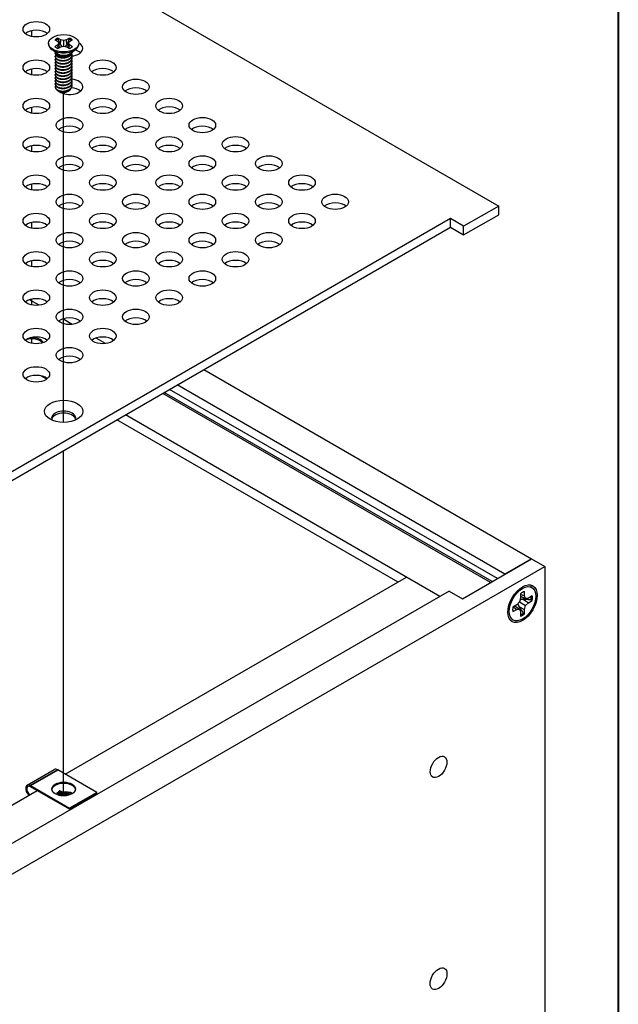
# Model space of a CAD drawing. Header units: millimetres. Extents: x 64 to 1798, y 64 to 1380.
# Tile 69 of 73: x 1717 to 1798, y 1090 to 1223. Entities that reach past the tile are written whole.
import ezdxf

# ---------------------------------------------------------------- set-up
doc = ezdxf.new("R2010")
doc.units = ezdxf.units.MM
doc.header["$LTSCALE"] = 6.666667
for name, color, linetype, lineweight in [('Border (ANSI)', 7, 'Continuous', 40), ('Tweak Trail (ANSI)', 7, 'Continuous', 25), ('Visible (ANSI)', 7, 'Continuous', 25), ('Visible Narrow (ANSI)', 7, 'Continuous', 35)]:
    doc.layers.add(name, color=color, linetype=linetype, lineweight=lineweight)

# ---------------------------------------------------------------- blocks, each defined once
blk = doc.blocks.new('Borders Default Border')
at = {"layer": 'Border (ANSI)', "flags": 128}
blk.add_lwpolyline([(9.652, 9.652), (9.652, 206.248), (269.748, 206.248), (269.748, 9.652), (9.652, 9.652)], dxfattribs=at)

msp = doc.modelspace()

# ---------------------------------------------------------------- linework, layer by layer
at = {"layer": 'Tweak Trail (ANSI)'}
for p, q in [((1719.0247, 1221.1564), (1719.0247, 1221.931)), ((1719.0247, 1215.9717), (1719.0247, 1216.7462)), ((1723.3352, 1168.9618), (1723.3352, 1213.5784)), ((1719.0247, 1210.7869), (1719.0247, 1211.5615)), ((1719.0247, 1205.6022), (1719.0247, 1206.3767)), ((1719.0247, 1200.4174), (1719.0247, 1201.192)), ((1719.0247, 1195.2326), (1719.0247, 1196.0072)), ((1719.0247, 1190.0479), (1719.0247, 1190.8224)), ((1719.0247, 1184.8631), (1719.0247, 1185.6377)), ((1719.0247, 1179.6784), (1719.0247, 1180.4529)), ((1723.3352, 1118.4762), (1723.3352, 1165.1701))]:
    msp.add_line(p, q, dxfattribs=at)
at = {"layer": 'Visible (ANSI)'}
for p, q in [((1548.078, 1333.3767), (1782.1538, 1198.233)), ((1721.3047, 1220.2371), (1721.3047, 1220.1226)), ((1722.1387, 1220.6943), (1722.5346, 1220.4657)), ((1722.5346, 1220.0086), (1722.1387, 1219.78)), ((1722.5346, 1220.4657), (1722.6986, 1220.2371)), ((1722.6986, 1220.2371), (1722.5346, 1220.0086)), ((1722.5738, 1219.5622), (1722.5346, 1220.0086)), ((1722.9408, 1220.7002), (1722.5449, 1220.9288)), ((1722.5449, 1219.5455), (1722.9408, 1219.7741)), ((1722.7642, 1219.6721), (1722.6986, 1220.2371)), ((1722.9033, 1220.0507), (1722.9408, 1220.7002)), ((1723.3367, 1220.6055), (1722.9408, 1220.7002)), ((1722.9408, 1219.7741), (1723.3367, 1219.8688)), ((1723.7326, 1220.7002), (1723.3367, 1220.6055)), ((1723.3367, 1219.8688), (1723.3367, 1220.6055)), ((1723.3367, 1219.8688), (1723.7326, 1219.7741)), ((1724.1285, 1220.9288), (1723.7326, 1220.7002)), ((1723.77, 1220.0507), (1723.7326, 1220.7002)), ((1723.7326, 1219.7741), (1724.1285, 1219.5455)), ((1723.9092, 1219.6721), (1723.9747, 1220.2371)), ((1723.9747, 1220.2371), (1724.1387, 1220.4657)), ((1724.1387, 1220.0086), (1723.9747, 1220.2371)), ((1724.0995, 1219.5622), (1724.1387, 1220.0086)), ((1724.1387, 1220.4657), (1724.5346, 1220.6943)), ((1724.5346, 1219.78), (1724.1387, 1220.0086)), ((1725.3687, 1220.2371), (1725.3687, 1220.1226)), ((1722.4391, 1218.879), (1721.7339, 1219.4015)), ((1722.1988, 1218.8379), (1722.1988, 1218.8897)), ((1722.1988, 1218.4231), (1722.1988, 1218.4749)), ((1722.6349, 1218.6016), (1722.532, 1218.661)), ((1724.0962, 1218.6349), (1724.1413, 1218.661)), ((1724.2342, 1218.879), (1724.9395, 1219.4015)), ((1724.4746, 1219.0452), (1724.4746, 1219.0571)), ((1724.4746, 1218.6305), (1724.4746, 1218.6823)), ((1722.1988, 1218.0083), (1722.1988, 1218.0601)), ((1722.1988, 1217.5935), (1722.1988, 1217.6454)), ((1722.1988, 1217.1787), (1722.1988, 1217.2306)), ((1724.4746, 1218.2157), (1724.4746, 1218.2675)), ((1724.4746, 1217.8009), (1724.4746, 1217.8528)), ((1724.4746, 1217.3861), (1724.4746, 1217.438)), ((1724.4746, 1216.9713), (1724.4746, 1217.0232)), ((1722.1988, 1216.764), (1722.1988, 1216.8158)), ((1722.1988, 1216.3492), (1722.1988, 1216.401)), ((1722.1988, 1215.9344), (1722.1988, 1215.9862)), ((1724.4746, 1216.5566), (1724.4746, 1216.6084)), ((1724.4746, 1216.1418), (1724.4746, 1216.1936)), ((1724.4746, 1215.727), (1724.4746, 1215.7789)), ((1722.1988, 1215.5196), (1722.1988, 1215.5715)), ((1722.1988, 1215.1048), (1722.1988, 1215.1567)), ((1722.1988, 1214.6901), (1722.1988, 1214.7419)), ((1722.1988, 1214.3265), (1722.1988, 1214.3271)), ((1724.4746, 1215.3122), (1724.4746, 1215.3641)), ((1724.4746, 1214.8974), (1724.4746, 1214.9493)), ((1724.4746, 1214.4827), (1724.4746, 1214.5345)), ((1722.8014, 1213.7064), (1722.7343, 1213.7452)), ((1723.8719, 1213.7064), (1723.9969, 1213.7786)), ((1782.1538, 1198.233), (1777.4122, 1195.4955)), ((1777.4122, 1194.3175), (1782.1538, 1197.0551)), ((1782.1538, 1197.0551), (1782.1538, 1198.233)), ((1775.6161, 1196.5324), (1477.0262, 1024.1415)), ((1777.4122, 1195.4955), (1775.6161, 1196.5324)), ((1775.6161, 1195.3545), (1775.6161, 1196.5324)), ((1478.0464, 1023.5525), (1775.6161, 1195.3545)), ((1775.6161, 1195.3545), (1777.4122, 1194.3175)), ((1777.4122, 1194.3175), (1777.4122, 1195.4955)), ((1720.0061, 1184.8233), (1718.7322, 1185.5588)), ((1724.4962, 1182.2309), (1723.2223, 1182.9664)), ((1728.9864, 1179.6385), (1727.7125, 1180.374)), ((1742.2829, 1176.1095), (1786.5908, 1150.5284)), ((1721.0388, 1174.8197), (1720.2697, 1175.2638)), ((1781.9714, 1147.8529), (1737.6562, 1173.4383)), ((1782.9987, 1148.4545), (1738.6908, 1174.0356)), ((1781.0374, 1147.3137), (1736.7223, 1172.8991)), ((1781.253, 1147.4381), (1736.9378, 1173.0235)), ((1768.5658, 1147.38), (1730.5438, 1169.332)), ((1774.2124, 1145.4472), (1731.6933, 1169.9956)), ((1777.257, 1145.131), (1786.5908, 1150.5199)), ((1786.5908, 1150.5284), (1782.9987, 1148.4545)), ((1786.5908, 1150.5284), (1786.5908, 1150.5199)), ((1786.5908, 1150.5199), (1788.3868, 1149.483)), ((1493.8512, 979.4327), (1788.3868, 1149.483)), ((1788.3868, 1149.483), (1788.3868, 1033.8422)), ((1723.5593, 1121.3955), (1769.7079, 1148.0394)), ((1782.9987, 1148.4545), (1782.9987, 1148.446)), ((1786.6395, 1146.6472), (1786.428, 1146.7693)), ((1775.4609, 1146.168), (1478.0348, 974.449)), ((1775.4609, 1146.168), (1777.257, 1145.131)), ((1785.1022, 1145.2034), (1784.9496, 1144.6899)), ((1785.1022, 1145.805), (1785.1022, 1145.2034)), ((1785.1022, 1145.761), (1785.6367, 1145.512)), ((1785.1022, 1145.4718), (1785.7893, 1145.1747)), ((1785.6367, 1145.512), (1785.6367, 1146.1136)), ((1785.7893, 1145.1747), (1785.6367, 1145.512)), ((1786.1577, 1145.2112), (1785.7893, 1145.1747)), ((1786.6787, 1145.512), (1786.1577, 1145.2112)), ((1784.5812, 1144.301), (1784.0602, 1144.0002)), ((1784.0982, 1144.0221), (1784.5812, 1143.6838)), ((1784.3487, 1144.1668), (1784.9496, 1143.7203)), ((1784.9496, 1144.6899), (1784.5812, 1144.301)), ((1784.8719, 1144.0762), (1785.6367, 1143.6916)), ((1784.9496, 1144.6899), (1785.7893, 1144.2051)), ((1785.4422, 1145.064), (1786.1577, 1144.594)), ((1785.6367, 1143.6916), (1785.7893, 1144.2051)), ((1785.7893, 1144.2051), (1786.1577, 1144.594)), ((1786.1577, 1144.594), (1786.6787, 1144.8948)), ((1784.0602, 1143.383), (1784.5812, 1143.6838)), ((1784.5812, 1143.6838), (1784.9496, 1143.7203)), ((1784.9496, 1143.7203), (1785.1022, 1143.383)), ((1785.1022, 1143.383), (1785.1022, 1142.7814)), ((1785.6367, 1143.09), (1785.6367, 1143.6916)), ((1784.0995, 1142.2478), (1783.888, 1142.3699)), ((1718.3956, 1119.9109), (1722.0726, 1122.0338)), ((1727.8217, 1118.9346), (1722.5326, 1121.9883)), ((1718.8556, 1119.8654), (1724.1448, 1116.8117)), ((1622.9804, 1063.3262), (1719.7409, 1119.1909)), ((1724.1448, 1116.6484), (1718.8556, 1119.7021)), ((1722.4806, 1118.6685), (1722.7734, 1118.5358)), ((1727.8217, 1118.9346), (1724.1448, 1116.8117)), ((1727.8217, 1118.7713), (1724.1448, 1116.6484)), ((1727.8217, 1118.7713), (1727.8217, 1118.9346)), ((1724.1448, 1116.8117), (1724.1448, 1116.6484))]:
    msp.add_line(p, q, dxfattribs=at)
for centre, major_axis in [((1719.6368, 1222.1327), (-1.7983, 0)), ((1723.3367, 1220.2371), (-2.032, 0)), ((1719.6368, 1216.9479), (-1.7983, 0)), ((1728.6171, 1216.9479), (-1.7983, 0)), ((1733.1072, 1214.3555), (-1.7983, 0)), ((1719.6368, 1211.7632), (-1.7983, 0)), ((1728.6171, 1211.7632), (-1.7983, 0)), ((1737.5973, 1211.7632), (-1.7983, 0)), ((1724.1269, 1209.1708), (-1.7983, 0)), ((1733.1072, 1209.1708), (-1.7983, 0)), ((1742.0874, 1209.1708), (-1.7983, 0)), ((1719.6368, 1206.5784), (-1.7983, 0)), ((1728.6171, 1206.5784), (-1.7983, 0)), ((1737.5973, 1206.5784), (-1.7983, 0)), ((1746.5776, 1206.5784), (-1.7983, 0)), ((1724.1269, 1203.986), (-1.7983, 0)), ((1733.1072, 1203.986), (-1.7983, 0)), ((1742.0874, 1203.986), (-1.7983, 0)), ((1751.0677, 1203.986), (-1.7983, 0)), ((1719.6368, 1201.3937), (-1.7983, 0)), ((1728.6171, 1201.3937), (-1.7983, 0)), ((1737.5973, 1201.3937), (-1.7983, 0)), ((1746.5776, 1201.3937), (-1.7983, 0)), ((1755.5578, 1201.3937), (-1.7983, 0)), ((1724.1269, 1198.8013), (-1.7983, 0)), ((1733.1072, 1198.8013), (-1.7983, 0)), ((1742.0874, 1198.8013), (-1.7983, 0)), ((1751.0677, 1198.8013), (-1.7983, 0)), ((1760.048, 1198.8013), (-1.7983, 0)), ((1719.6368, 1196.2089), (-1.7983, 0)), ((1728.6171, 1196.2089), (-1.7983, 0)), ((1737.5973, 1196.2089), (-1.7983, 0)), ((1746.5776, 1196.2089), (-1.7983, 0)), ((1755.5578, 1196.2089), (-1.7983, 0)), ((1724.1269, 1193.6165), (-1.7983, 0)), ((1733.1072, 1193.6165), (-1.7983, 0)), ((1742.0874, 1193.6165), (-1.7983, 0)), ((1751.0677, 1193.6165), (-1.7983, 0)), ((1719.6368, 1191.0242), (-1.7983, 0)), ((1728.6171, 1191.0242), (-1.7983, 0)), ((1737.5973, 1191.0242), (-1.7983, 0)), ((1746.5776, 1191.0242), (-1.7983, 0)), ((1724.1269, 1188.4318), (-1.7983, 0)), ((1733.1072, 1188.4318), (-1.7983, 0)), ((1742.0874, 1188.4318), (-1.7983, 0)), ((1719.6368, 1185.8394), (-1.7983, 0)), ((1728.6171, 1185.8394), (-1.7983, 0)), ((1737.5973, 1185.8394), (-1.7983, 0)), ((1724.1269, 1183.247), (-1.7983, 0)), ((1733.1072, 1183.247), (-1.7983, 0)), ((1719.6368, 1180.6547), (-1.7983, 0)), ((1728.6171, 1180.6547), (-1.7983, 0)), ((1724.1269, 1178.0623), (-1.7983, 0)), ((1719.6368, 1175.4699), (-1.7983, 0)), ((1723.3367, 1170.4635), (-2.601, 0)), ((1785.3695, 1144.4475), (-1.4, -2.4249)), ((1785.3695, 1144.4475), (1.27, 2.1997)), ((1774.0184, 1122.3792), (-0.7924, -1.3725)), ((1723.3387, 1119.4), (1.6, 0)), ((1774.0184, 1093.7365), (-0.8077, -1.399))]:
    msp.add_ellipse(centre, major_axis=major_axis, ratio=0.57735027, dxfattribs=at)
for centre, major_axis, ratio, start_param, end_param in [((1719.6368, 1220.9547), (-1.7983, 0), 0.57735027, 3.744796, 5.67998196), ((1723.3367, 1220.1226), (2.032, 0), 0.57735027, 3.14159265, 6.28318531), ((1723.3367, 1220.2371), (-1.4359, 0), 0.57735027, 5.29642922, 5.69914506), ((1723.3367, 1220.2371), (1.4359, 0), 0.57735027, 3.7256329, 4.12834874), ((1723.3367, 1220.1234), (1.3986, 0), 0.57735027, 2.15828086, 2.46214233), ((1723.3367, 1220.1234), (1.3986, 0), 0.57735027, 0.67945032, 0.98331179), ((1723.3367, 1220.2371), (-1.4359, 0), 0.57735027, 3.7256329, 4.12834874), ((1723.3367, 1220.2371), (1.4359, 0), 0.57735027, 5.29642922, 5.69914506), ((1724.1269, 1219.5403), (1.7983, 0), 0.57735027, 4.89943542, 7.0935464), ((1723.3367, 1219.1255), (-1.1379, 0), 0.57735027, 0.11253944, 3.02905321), ((1723.3367, 1219.2828), (-1.1379, 0), 0.57735027, 0.66197837, 2.47961428), ((1724.1269, 1218.3623), (-1.7983, 0), 0.57735027, 3.744796, 4.31221199), ((1719.6368, 1215.7699), (-1.7983, 0), 0.57735027, 3.744796, 5.67998196), ((1728.6171, 1215.7699), (-1.7983, 0), 0.57735027, 3.744796, 5.67998196), ((1723.3367, 1214.3265), (-1.1379, 0), 0.57735027, 0, 0.78539816), ((1724.1269, 1214.3555), (1.7983, 0), 0.57735027, 3.64922706, 7.65949682), ((1724.1269, 1213.1776), (-1.7983, 0), 0.57735027, 5.65599598, 5.67998196), ((1723.3367, 1214.0154), (-0.7569, 0), 0.57735027, 0.78539816, 2.35619449), ((1724.1269, 1213.1776), (-1.7983, 0), 0.57735027, 3.744796, 4.56654567), ((1733.1072, 1213.1776), (-1.7983, 0), 0.57735027, 3.744796, 5.67998196), ((1719.6368, 1210.5852), (-1.7983, 0), 0.57735027, 3.744796, 5.67998196), ((1728.6171, 1210.5852), (-1.7983, 0), 0.57735027, 3.744796, 5.67998196), ((1737.5973, 1210.5852), (-1.7983, 0), 0.57735027, 3.744796, 5.67998196), ((1724.1269, 1207.9928), (-1.7983, 0), 0.57735027, 3.744796, 5.67998196), ((1733.1072, 1207.9928), (-1.7983, 0), 0.57735027, 3.744796, 5.67998196), ((1742.0874, 1207.9928), (-1.7983, 0), 0.57735027, 3.744796, 5.67998196), ((1719.6368, 1205.4004), (-1.7983, 0), 0.57735027, 3.744796, 5.67998196), ((1728.6171, 1205.4004), (-1.7983, 0), 0.57735027, 3.744796, 5.67998196), ((1737.5973, 1205.4004), (-1.7983, 0), 0.57735027, 3.744796, 5.67998196), ((1746.5776, 1205.4004), (-1.7983, 0), 0.57735027, 3.744796, 5.67998196), ((1724.1269, 1202.8081), (-1.7983, 0), 0.57735027, 3.744796, 5.67998196), ((1733.1072, 1202.8081), (-1.7983, 0), 0.57735027, 3.744796, 5.67998196), ((1742.0874, 1202.8081), (-1.7983, 0), 0.57735027, 3.744796, 5.67998196), ((1751.0677, 1202.8081), (-1.7983, 0), 0.57735027, 3.744796, 5.67998196), ((1719.6368, 1200.2157), (-1.7983, 0), 0.57735027, 3.744796, 5.67998196), ((1728.6171, 1200.2157), (-1.7983, 0), 0.57735027, 3.744796, 5.67998196), ((1737.5973, 1200.2157), (-1.7983, 0), 0.57735027, 3.744796, 5.67998196), ((1746.5776, 1200.2157), (-1.7983, 0), 0.57735027, 3.744796, 5.67998196), ((1755.5578, 1200.2157), (-1.7983, 0), 0.57735027, 3.744796, 5.67998196), ((1724.1269, 1197.6233), (-1.7983, 0), 0.57735027, 3.744796, 5.67998196), ((1733.1072, 1197.6233), (-1.7983, 0), 0.57735027, 3.744796, 5.67998196), ((1742.0874, 1197.6233), (-1.7983, 0), 0.57735027, 3.744796, 5.67998196), ((1751.0677, 1197.6233), (-1.7983, 0), 0.57735027, 3.744796, 5.67998196), ((1760.048, 1197.6233), (-1.7983, 0), 0.57735027, 3.744796, 5.67998196), ((1719.6368, 1195.0309), (-1.7983, 0), 0.57735027, 3.744796, 5.67998196), ((1728.6171, 1195.0309), (-1.7983, 0), 0.57735027, 3.744796, 5.67998196), ((1737.5973, 1195.0309), (-1.7983, 0), 0.57735027, 3.744796, 5.67998196), ((1746.5776, 1195.0309), (-1.7983, 0), 0.57735027, 3.744796, 5.67998196), ((1755.5578, 1195.0309), (-1.7983, 0), 0.57735027, 3.744796, 5.67998196), ((1724.1269, 1192.4386), (-1.7983, 0), 0.57735027, 3.744796, 5.67998196), ((1733.1072, 1192.4386), (-1.7983, 0), 0.57735027, 3.744796, 5.67998196), ((1742.0874, 1192.4386), (-1.7983, 0), 0.57735027, 3.744796, 5.67998196), ((1751.0677, 1192.4386), (-1.7983, 0), 0.57735027, 3.744796, 5.67998196), ((1719.6368, 1189.8462), (-1.7983, 0), 0.57735027, 3.744796, 5.67998196), ((1728.6171, 1189.8462), (-1.7983, 0), 0.57735027, 3.744796, 5.67998196), ((1737.5973, 1189.8462), (-1.7983, 0), 0.57735027, 3.744796, 5.67998196), ((1746.5776, 1189.8462), (-1.7983, 0), 0.57735027, 3.744796, 5.67998196), ((1724.1269, 1187.2538), (-1.7983, 0), 0.57735027, 3.744796, 5.67998196), ((1733.1072, 1187.2538), (-1.7983, 0), 0.57735027, 3.744796, 5.67998196), ((1742.0874, 1187.2538), (-1.7983, 0), 0.57735027, 3.744796, 5.67998196), ((1719.6368, 1184.6614), (-1.7983, 0), 0.57735027, 3.744796, 5.67998196), ((1728.6171, 1184.6614), (-1.7983, 0), 0.57735027, 3.744796, 5.67998196), ((1737.5973, 1184.6614), (-1.7983, 0), 0.57735027, 3.744796, 5.67998196), ((1724.1269, 1182.0691), (-1.7983, 0), 0.57735027, 3.744796, 5.67998196), ((1733.1072, 1182.0691), (-1.7983, 0), 0.57735027, 3.744796, 5.67998196), ((1719.6368, 1179.4767), (-1.7983, 0), 0.57735027, 3.744796, 5.67998196), ((1719.0196, 1179.3442), (-1.6, 0), 0.57735027, 3.57779845, 5.18267989), ((1719.0196, 1179.5075), (1.6, 0), 0.57735027, 0.27993684, 1.63141556), ((1728.6171, 1179.4767), (-1.7983, 0), 0.57735027, 3.744796, 5.67998196), ((1724.1269, 1176.8843), (-1.7983, 0), 0.57735027, 3.744796, 5.67998196), ((1719.6368, 1174.2919), (-1.7983, 0), 0.57735027, 3.744796, 5.67998196), ((1723.3367, 1169.5474), (1.6256, 0), 0.57735027, 5.96691699, 9.74104627), ((1723.3367, 1169.2855), (1.6256, 0), 0.57735027, 0.13995372, 3.00163893), ((1785.3695, 1144.4475), (-0.9449, -1.6366), 0.57735027, 3.7256329, 4.12834874), ((1785.2398, 1144.5223), (-0.9203, -1.594), 0.57735027, 2.15828086, 2.46214233), ((1785.3695, 1144.4475), (0.9449, 1.6366), 0.57735027, 5.29642922, 5.69914506), ((1785.3695, 1144.4475), (-0.9449, -1.6366), 0.57735027, 5.29642922, 5.69914506), ((1785.2398, 1144.5223), (-0.9203, -1.594), 0.57735027, 0.67945032, 0.98331179), ((1785.3695, 1144.4475), (0.9449, 1.6366), 0.57735027, 3.7256329, 4.12834874), ((1722.5326, 1121.2371), (-0.46, 0.7967), 0.57735027, 5.49778714, 6.28318531), ((1718.8556, 1119.1142), (-0.46, 0.7967), 0.57735027, 5.49778714, 8.27522143), ((1718.8556, 1119.1142), (-0.36, 0.6235), 0.57735027, 5.49778714, 8.40373077), ((1723.3387, 1119.2367), (1.6, 0), 0.57735027, 0.08850384, 3.05308881), ((1722.3232, 1118.5776), (0.2218, 0.0196), 0.5123509, 0.73730355, 1.57334237), ((1723.4416, 1118.0707), (0.8194, 0.0724), 0.5123509, 1.27459984, 1.70844201)]:
    msp.add_ellipse(centre, major_axis=major_axis, ratio=ratio, start_param=start_param, end_param=end_param, dxfattribs=at)
for points, weights in [([(1722.5615, 1220.7955), (1722.5533, 1220.8613), (1722.5449, 1220.9288)], [1.01218915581, 1.01172679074, 1.01110160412]), ([(1722.5615, 1220.7955), (1722.7733, 1220.3328), (1722.9033, 1220.0507)], [1.53696783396, 1.9683578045, 2.37346205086]), ([(1722.9033, 1220.0507), (1723.0209, 1219.9107), (1723.1123, 1219.8151)], [2.07391766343, 2.27571812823, 2.43161931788]), ([(1723.561, 1219.8151), (1723.6525, 1219.9107), (1723.77, 1220.0507)], [2.43161931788, 2.27571812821, 2.07391766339]), ([(1723.77, 1220.0507), (1723.9, 1220.3328), (1724.1119, 1220.7955)], [2.37346205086, 1.9683578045, 1.53696783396]), ([(1724.1119, 1220.7955), (1724.1201, 1220.8613), (1724.1285, 1220.9288)], [1.01218915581, 1.01172679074, 1.01110160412]), ([(1724.1413, 1218.5801), (1724.4479, 1218.7799), (1724.4727, 1219.0557)], [1, 0.907347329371, 0.942846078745]), ([(1724.1413, 1218.5282), (1724.4746, 1218.7455), (1724.4746, 1219.0452)], [1, 0.900099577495, 0.949184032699]), ([(1724.1413, 1218.1653), (1724.6014, 1218.4652), (1724.4382, 1218.8632)], [1, 0.867144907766, 0.997779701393]), ([(1724.1413, 1218.1135), (1724.4746, 1218.3307), (1724.4746, 1218.6305)], [1, 0.900099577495, 0.949184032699]), ([(1724.1413, 1217.7505), (1724.6014, 1218.0504), (1724.4382, 1218.4484)], [1, 0.867144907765, 0.997779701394]), ([(1724.1413, 1217.6987), (1724.4746, 1217.9159), (1724.4746, 1218.2157)], [1, 0.900099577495, 0.949184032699]), ([(1724.1413, 1217.3357), (1724.6014, 1217.6356), (1724.4382, 1218.0336)], [1, 0.867144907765, 0.997779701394]), ([(1724.1413, 1217.2839), (1724.4746, 1217.5011), (1724.4746, 1217.8009)], [1, 0.900099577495, 0.949184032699]), ([(1724.1413, 1216.921), (1724.6014, 1217.2208), (1724.4382, 1217.6189)], [1, 0.867144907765, 0.997779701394]), ([(1724.1413, 1216.8691), (1724.4746, 1217.0863), (1724.4746, 1217.3861)], [1, 0.900099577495, 0.949184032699]), ([(1724.1413, 1216.5062), (1724.6014, 1216.806), (1724.4382, 1217.2041)], [1, 0.867144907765, 0.997779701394]), ([(1724.1413, 1216.4543), (1724.4746, 1216.6716), (1724.4746, 1216.9713)], [1, 0.900099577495, 0.949184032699]), ([(1724.1413, 1216.0914), (1724.6014, 1216.3913), (1724.4382, 1216.7893)], [1, 0.867144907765, 0.997779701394]), ([(1724.1413, 1216.0396), (1724.4746, 1216.2568), (1724.4746, 1216.5566)], [1, 0.900099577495, 0.949184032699]), ([(1724.1413, 1215.6766), (1724.6014, 1215.9765), (1724.4382, 1216.3745)], [1, 0.867144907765, 0.997779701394]), ([(1724.1413, 1215.6248), (1724.4746, 1215.842), (1724.4746, 1216.1418)], [1, 0.900099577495, 0.949184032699]), ([(1724.1413, 1215.2618), (1724.6014, 1215.5617), (1724.4382, 1215.9597)], [1, 0.867144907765, 0.997779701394]), ([(1724.1413, 1215.21), (1724.4746, 1215.4272), (1724.4746, 1215.727)], [1, 0.900099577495, 0.949184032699]), ([(1724.1413, 1214.8471), (1724.6014, 1215.1469), (1724.4382, 1215.545)], [1, 0.867144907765, 0.997779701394]), ([(1724.1413, 1214.7952), (1724.4746, 1215.0124), (1724.4746, 1215.3122)], [1, 0.900099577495, 0.949184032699]), ([(1724.1413, 1214.4323), (1724.6014, 1214.7321), (1724.4382, 1215.1302)], [1, 0.867144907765, 0.997779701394]), ([(1724.1413, 1214.3804), (1724.4746, 1214.5977), (1724.4746, 1214.8974)], [1, 0.900099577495, 0.949184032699]), ([(1724.1413, 1214.0175), (1724.6014, 1214.3174), (1724.4382, 1214.7154)], [1, 0.867144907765, 0.997779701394]), ([(1724.1413, 1213.9657), (1724.4746, 1214.1829), (1724.4746, 1214.4827)], [1, 0.900099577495, 0.949184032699]), ([(1784.7408, 1144.4695), (1784.7896, 1144.3024), (1784.8719, 1144.0762)], [2.27613472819, 2.1302022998, 1.94130552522]), ([(1784.8719, 1144.0762), (1785.1078, 1143.7425), (1785.4957, 1143.1965)], [2.20386083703, 1.82770425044, 1.4271402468]), ([(1785.4422, 1145.064), (1785.2052, 1145.0222), (1785.0361, 1144.9809)], [1.94130552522, 2.1302022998, 2.27613472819]), ([(1786.516, 1144.9636), (1785.8492, 1145.0266), (1785.4422, 1145.064)], [1.4271402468, 1.82770425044, 2.20386083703]), ([(1786.516, 1144.9636), (1786.5963, 1144.9296), (1786.6787, 1144.8948)], [1.00831318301, 1.00790517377, 1.00733490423]), ([(1785.4957, 1143.1965), (1785.5653, 1143.1439), (1785.6367, 1143.09)], [1.00831318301, 1.00790517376, 1.00733490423])]:
    msp.add_rational_spline(points, weights, degree=2, dxfattribs=at)
for points, weights, knots in [([(1722.2193, 1219.0011), (1722.1698, 1218.8686), (1722.2375, 1218.7363), (1722.4076, 1218.4045), (1723.0422, 1218.3409), (1723.6767, 1218.2773), (1724.1413, 1218.5801)], [0.934199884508, 0.941930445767, 1, 0.866025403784, 1, 0.866025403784, 1], [0.7871516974, 0.7871516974, 0.7871516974, 0.7916666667, 0.7916666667, 0.8020833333, 0.8020833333, 0.8125, 0.8125, 0.8125]), ([(1722.2539, 1218.6556), (1722.1505, 1218.4913), (1722.2375, 1218.3216), (1722.4076, 1217.9897), (1723.0422, 1217.9261), (1723.6767, 1217.8625), (1724.1413, 1218.1653)], [0.933615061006, 0.926660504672, 1, 0.866025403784, 1, 0.866025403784, 1], [0.7234644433, 0.7234644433, 0.7234644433, 0.7291666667, 0.7291666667, 0.7395833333, 0.7395833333, 0.75, 0.75, 0.75]), ([(1722.1988, 1218.8379), (1722.1988, 1218.7602), (1722.2375, 1218.6845), (1722.4076, 1218.3527), (1723.0422, 1218.2891), (1723.6767, 1218.2255), (1724.1413, 1218.5282)], [0.949184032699, 0.965925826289, 1, 0.866025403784, 1, 0.866025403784, 1], [0.7265173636, 0.7265173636, 0.7265173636, 0.7291666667, 0.7291666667, 0.7395833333, 0.7395833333, 0.75, 0.75, 0.75]), ([(1722.1988, 1218.4231), (1722.1988, 1218.3454), (1722.2375, 1218.2697), (1722.4076, 1217.9379), (1723.0422, 1217.8743), (1723.6767, 1217.8107), (1724.1413, 1218.1135)], [0.949184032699, 0.965925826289, 1, 0.866025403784, 1, 0.866025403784, 1], [0.6640173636, 0.6640173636, 0.6640173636, 0.6666666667, 0.6666666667, 0.6770833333, 0.6770833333, 0.6875, 0.6875, 0.6875]), ([(1722.9433, 1218.3016), (1723.0322, 1218.2809), (1723.1311, 1218.2733), (1723.3268, 1218.2583), (1723.5237, 1218.3035)], [0.949876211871, 0.966622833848, 1, 0.936018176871, 0.933147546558], [0.73698822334, 0.73698822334, 0.73698822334, 0.73958333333, 0.73958333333, 0.74455798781, 0.74455798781, 0.74455798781]), ([(1722.2539, 1218.2408), (1722.1505, 1218.0765), (1722.2375, 1217.9068), (1722.4076, 1217.575), (1723.0422, 1217.5114), (1723.6767, 1217.4477), (1724.1413, 1217.7505)], [0.933615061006, 0.926660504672, 1, 0.866025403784, 1, 0.866025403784, 1], [0.6609644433, 0.6609644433, 0.6609644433, 0.6666666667, 0.6666666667, 0.6770833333, 0.6770833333, 0.6875, 0.6875, 0.6875]), ([(1722.2539, 1217.826), (1722.1505, 1217.6618), (1722.2375, 1217.492), (1722.4076, 1217.1602), (1723.0422, 1217.0966), (1723.6767, 1217.033), (1724.1413, 1217.3357)], [0.933615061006, 0.926660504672, 1, 0.866025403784, 1, 0.866025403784, 1], [0.5984644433, 0.5984644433, 0.5984644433, 0.6041666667, 0.6041666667, 0.6145833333, 0.6145833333, 0.625, 0.625, 0.625]), ([(1722.2539, 1217.4112), (1722.1505, 1217.247), (1722.2375, 1217.0772), (1722.4076, 1216.7454), (1723.0422, 1216.6818), (1723.6767, 1216.6182), (1724.1413, 1216.921)], [0.933615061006, 0.926660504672, 1, 0.866025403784, 1, 0.866025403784, 1], [0.5359644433, 0.5359644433, 0.5359644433, 0.5416666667, 0.5416666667, 0.5520833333, 0.5520833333, 0.5625, 0.5625, 0.5625]), ([(1722.2539, 1216.9964), (1722.1505, 1216.8322), (1722.2375, 1216.6624), (1722.4076, 1216.3306), (1723.0422, 1216.267), (1723.6767, 1216.2034), (1724.1413, 1216.5062)], [0.933615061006, 0.926660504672, 1, 0.866025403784, 1, 0.866025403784, 1], [0.4734644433, 0.4734644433, 0.4734644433, 0.4791666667, 0.4791666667, 0.4895833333, 0.4895833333, 0.5, 0.5, 0.5]), ([(1722.1988, 1218.0083), (1722.1988, 1217.9306), (1722.2375, 1217.8549), (1722.4076, 1217.5231), (1723.0422, 1217.4595), (1723.6767, 1217.3959), (1724.1413, 1217.6987)], [0.949184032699, 0.965925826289, 1, 0.866025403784, 1, 0.866025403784, 1], [0.6015173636, 0.6015173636, 0.6015173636, 0.6041666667, 0.6041666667, 0.6145833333, 0.6145833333, 0.625, 0.625, 0.625]), ([(1722.1988, 1217.5935), (1722.1988, 1217.5158), (1722.2375, 1217.4402), (1722.4076, 1217.1083), (1723.0422, 1217.0447), (1723.6767, 1216.9811), (1724.1413, 1217.2839)], [0.949184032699, 0.965925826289, 1, 0.866025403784, 1, 0.866025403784, 1], [0.5390173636, 0.5390173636, 0.5390173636, 0.5416666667, 0.5416666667, 0.5520833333, 0.5520833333, 0.5625, 0.5625, 0.5625]), ([(1722.1988, 1217.1787), (1722.1988, 1217.101), (1722.2375, 1217.0254), (1722.4076, 1216.6936), (1723.0422, 1216.6299), (1723.6767, 1216.5663), (1724.1413, 1216.8691)], [0.949184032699, 0.965925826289, 1, 0.866025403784, 1, 0.866025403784, 1], [0.4765173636, 0.4765173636, 0.4765173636, 0.4791666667, 0.4791666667, 0.4895833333, 0.4895833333, 0.5, 0.5, 0.5]), ([(1722.9433, 1217.8868), (1723.0322, 1217.8661), (1723.1311, 1217.8586), (1723.3268, 1217.8436), (1723.5237, 1217.8887)], [0.94987621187, 0.966622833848, 1, 0.936018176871, 0.933147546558], [0.67448822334, 0.67448822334, 0.67448822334, 0.67708333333, 0.67708333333, 0.68205798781, 0.68205798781, 0.68205798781]), ([(1722.9433, 1217.472), (1723.0322, 1217.4514), (1723.1311, 1217.4438), (1723.3268, 1217.4288), (1723.5237, 1217.474)], [0.949876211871, 0.966622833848, 1, 0.936018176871, 0.933147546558], [0.61198822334, 0.61198822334, 0.61198822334, 0.61458333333, 0.61458333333, 0.61955798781, 0.61955798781, 0.61955798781]), ([(1722.9433, 1217.0572), (1723.0322, 1217.0366), (1723.1311, 1217.029), (1723.3268, 1217.014), (1723.5237, 1217.0592)], [0.949876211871, 0.966622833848, 1, 0.936018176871, 0.933147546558], [0.54948822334, 0.54948822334, 0.54948822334, 0.55208333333, 0.55208333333, 0.55705798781, 0.55705798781, 0.55705798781]), ([(1722.2539, 1216.5817), (1722.1505, 1216.4174), (1722.2375, 1216.2477), (1722.4076, 1215.9158), (1723.0422, 1215.8522), (1723.6767, 1215.7886), (1724.1413, 1216.0914)], [0.933615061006, 0.926660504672, 1, 0.866025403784, 1, 0.866025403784, 1], [0.4109644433, 0.4109644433, 0.4109644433, 0.4166666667, 0.4166666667, 0.4270833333, 0.4270833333, 0.4375, 0.4375, 0.4375]), ([(1722.2539, 1216.1669), (1722.1505, 1216.0026), (1722.2375, 1215.8329), (1722.4076, 1215.5011), (1723.0422, 1215.4375), (1723.6767, 1215.3738), (1724.1413, 1215.6766)], [0.933615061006, 0.926660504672, 1, 0.866025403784, 1, 0.866025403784, 1], [0.3484644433, 0.3484644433, 0.3484644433, 0.3541666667, 0.3541666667, 0.3645833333, 0.3645833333, 0.375, 0.375, 0.375]), ([(1722.2539, 1215.7521), (1722.1505, 1215.5879), (1722.2375, 1215.4181), (1722.4076, 1215.0863), (1723.0422, 1215.0227), (1723.6767, 1214.9591), (1724.1413, 1215.2618)], [0.933615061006, 0.926660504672, 1, 0.866025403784, 1, 0.866025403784, 1], [0.2859644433, 0.2859644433, 0.2859644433, 0.2916666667, 0.2916666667, 0.3020833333, 0.3020833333, 0.3125, 0.3125, 0.3125]), ([(1722.1988, 1216.764), (1722.1988, 1216.6863), (1722.2375, 1216.6106), (1722.4076, 1216.2788), (1723.0422, 1216.2152), (1723.6767, 1216.1516), (1724.1413, 1216.4543)], [0.949184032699, 0.965925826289, 1, 0.866025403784, 1, 0.866025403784, 1], [0.4140173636, 0.4140173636, 0.4140173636, 0.4166666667, 0.4166666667, 0.4270833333, 0.4270833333, 0.4375, 0.4375, 0.4375]), ([(1722.1988, 1216.3492), (1722.1988, 1216.2715), (1722.2375, 1216.1958), (1722.4076, 1215.864), (1723.0422, 1215.8004), (1723.6767, 1215.7368), (1724.1413, 1216.0396)], [0.949184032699, 0.965925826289, 1, 0.866025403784, 1, 0.866025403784, 1], [0.3515173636, 0.3515173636, 0.3515173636, 0.3541666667, 0.3541666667, 0.3645833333, 0.3645833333, 0.375, 0.375, 0.375]), ([(1722.1988, 1215.9344), (1722.1988, 1215.8567), (1722.2375, 1215.781), (1722.4076, 1215.4492), (1723.0422, 1215.3856), (1723.6767, 1215.322), (1724.1413, 1215.6248)], [0.949184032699, 0.965925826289, 1, 0.866025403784, 1, 0.866025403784, 1], [0.2890173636, 0.2890173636, 0.2890173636, 0.2916666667, 0.2916666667, 0.3020833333, 0.3020833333, 0.3125, 0.3125, 0.3125]), ([(1722.9433, 1216.6425), (1723.0322, 1216.6218), (1723.1311, 1216.6142), (1723.3268, 1216.5992), (1723.5237, 1216.6444)], [0.94987621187, 0.966622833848, 1, 0.936018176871, 0.933147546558], [0.48698822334, 0.48698822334, 0.48698822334, 0.48958333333, 0.48958333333, 0.49455798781, 0.49455798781, 0.49455798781]), ([(1722.9433, 1216.2277), (1723.0322, 1216.207), (1723.1311, 1216.1994), (1723.3268, 1216.1844), (1723.5237, 1216.2296)], [0.94987621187, 0.966622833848, 1, 0.936018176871, 0.933147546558], [0.42448822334, 0.42448822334, 0.42448822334, 0.42708333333, 0.42708333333, 0.43205798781, 0.43205798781, 0.43205798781]), ([(1722.9433, 1215.8129), (1723.0322, 1215.7922), (1723.1311, 1215.7847), (1723.3268, 1215.7697), (1723.5237, 1215.8148)], [0.94987621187, 0.966622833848, 1, 0.936018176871, 0.933147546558], [0.36198822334, 0.36198822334, 0.36198822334, 0.36458333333, 0.36458333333, 0.36955798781, 0.36955798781, 0.36955798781]), ([(1722.2539, 1215.3373), (1722.1505, 1215.1731), (1722.2375, 1215.0033), (1722.4076, 1214.6715), (1723.0422, 1214.6079), (1723.6767, 1214.5443), (1724.1413, 1214.8471)], [0.933615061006, 0.926660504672, 1, 0.866025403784, 1, 0.866025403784, 1], [0.2234644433, 0.2234644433, 0.2234644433, 0.2291666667, 0.2291666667, 0.2395833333, 0.2395833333, 0.25, 0.25, 0.25]), ([(1722.2539, 1214.9225), (1722.1505, 1214.7583), (1722.2375, 1214.5885), (1722.4076, 1214.2567), (1723.0422, 1214.1931), (1723.6767, 1214.1295), (1724.1413, 1214.4323)], [0.933615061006, 0.926660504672, 1, 0.866025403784, 1, 0.866025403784, 1], [0.1609644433, 0.1609644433, 0.1609644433, 0.1666666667, 0.1666666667, 0.1770833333, 0.1770833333, 0.1875, 0.1875, 0.1875]), ([(1722.1988, 1215.5196), (1722.1988, 1215.4419), (1722.2375, 1215.3663), (1722.4076, 1215.0344), (1723.0422, 1214.9708), (1723.6767, 1214.9072), (1724.1413, 1215.21)], [0.949184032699, 0.965925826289, 1, 0.866025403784, 1, 0.866025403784, 1], [0.2265173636, 0.2265173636, 0.2265173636, 0.2291666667, 0.2291666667, 0.2395833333, 0.2395833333, 0.25, 0.25, 0.25]), ([(1722.1988, 1215.1048), (1722.1988, 1215.0271), (1722.2375, 1214.9515), (1722.4076, 1214.6197), (1723.0422, 1214.556), (1723.6767, 1214.4924), (1724.1413, 1214.7952)], [0.949184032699, 0.965925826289, 1, 0.866025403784, 1, 0.866025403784, 1], [0.1640173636, 0.1640173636, 0.1640173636, 0.1666666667, 0.1666666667, 0.1770833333, 0.1770833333, 0.1875, 0.1875, 0.1875]), ([(1722.1988, 1214.6901), (1722.1988, 1214.6124), (1722.2375, 1214.5367), (1722.4076, 1214.2049), (1723.0422, 1214.1413), (1723.6767, 1214.0777), (1724.1413, 1214.3804)], [0.949184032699, 0.965925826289, 1, 0.866025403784, 1, 0.866025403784, 1], [0.1015173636, 0.1015173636, 0.1015173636, 0.1041666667, 0.1041666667, 0.1145833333, 0.1145833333, 0.125, 0.125, 0.125]), ([(1722.1988, 1214.3325), (1722.1974, 1214.2521), (1722.2375, 1214.1738), (1722.4076, 1213.8419), (1723.0422, 1213.7783), (1723.6767, 1213.7147), (1724.1413, 1214.0175)], [0.948065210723, 0.96476686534, 1, 0.866025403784, 1, 0.866025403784, 1], [0.1014272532, 0.1014272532, 0.1014272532, 0.1041666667, 0.1041666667, 0.1145833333, 0.1145833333, 0.125, 0.125, 0.125]), ([(1722.9433, 1215.3981), (1723.0322, 1215.3775), (1723.1311, 1215.3699), (1723.3268, 1215.3549), (1723.5237, 1215.4001)], [0.94987621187, 0.966622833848, 1, 0.936018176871, 0.933147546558], [0.29948822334, 0.29948822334, 0.29948822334, 0.30208333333, 0.30208333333, 0.30705798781, 0.30705798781, 0.30705798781]), ([(1722.9433, 1214.9833), (1723.0322, 1214.9627), (1723.1311, 1214.9551), (1723.3268, 1214.9401), (1723.5237, 1214.9853)], [0.949876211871, 0.966622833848, 1, 0.936018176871, 0.933147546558], [0.23698822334, 0.23698822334, 0.23698822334, 0.23958333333, 0.23958333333, 0.24455798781, 0.24455798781, 0.24455798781]), ([(1722.9433, 1214.5686), (1723.0322, 1214.5479), (1723.1311, 1214.5403), (1723.3268, 1214.5253), (1723.5237, 1214.5705)], [0.94987621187, 0.966622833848, 1, 0.936018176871, 0.933147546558], [0.17448822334, 0.17448822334, 0.17448822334, 0.17708333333, 0.17708333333, 0.18205798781, 0.18205798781, 0.18205798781]), ([(1722.532, 1213.862), (1722.7476, 1213.756), (1723.0422, 1213.7265), (1723.6767, 1213.6629), (1724.1413, 1213.9657)], [0.933012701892, 0.933012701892, 1, 0.866025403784, 1], [0.046875, 0.046875, 0.046875, 0.0520833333, 0.0520833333, 0.0625, 0.0625, 0.0625]), ([(1722.9433, 1214.1538), (1723.0322, 1214.1331), (1723.1311, 1214.1255), (1723.3268, 1214.1105), (1723.5237, 1214.1557)], [0.949876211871, 0.966622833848, 1, 0.936018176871, 0.933147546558], [0.11198822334, 0.11198822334, 0.11198822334, 0.11458333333, 0.11458333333, 0.11955798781, 0.11955798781, 0.11955798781]), ([(1722.9433, 1213.739), (1723.0322, 1213.7183), (1723.1311, 1213.7108), (1723.3268, 1213.6957), (1723.5237, 1213.7409)], [0.94987621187, 0.966622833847, 1, 0.936018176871, 0.933147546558], [0.04948822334, 0.04948822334, 0.04948822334, 0.05208333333, 0.05208333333, 0.05705798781, 0.05705798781, 0.05705798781])]:
    msp.add_rational_spline(points, weights, degree=2, knots=knots, dxfattribs=at)
for points, knots in [([(1724.0963, 1218.635), (1724.0655, 1218.6172), (1724.0323, 1218.6), (1723.8922, 1218.5358), (1723.775, 1218.499), (1723.518, 1218.4495), (1723.3795, 1218.4392), (1723.1445, 1218.4488), (1723.0222, 1218.4624), (1722.7976, 1218.523), (1722.7095, 1218.5585), (1722.6349, 1218.6016)], [-0.264031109, -0.264031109, -0.264031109, -0.264031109, -0.240251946, -0.240251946, -0.170743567, -0.170743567, -0.096248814, -0.096248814, -0.041982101, -0.041982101, -0.000001, -0.000001, -0.000001, -0.000001]), ([(1723.9969, 1213.7786), (1723.9431, 1213.7475), (1723.8785, 1213.7166), (1723.7275, 1213.6651), (1723.6562, 1213.6469), (1723.4713, 1213.6144), (1723.3564, 1213.607), (1723.1515, 1213.6167), (1723.0373, 1213.6308), (1722.8315, 1213.6932), (1722.7527, 1213.7298), (1722.6687, 1213.7879), (1722.6497, 1213.8029), (1722.6327, 1213.8185)], [-0.235586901, -0.235586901, -0.235586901, -0.235586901, -0.203660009, -0.203660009, -0.177946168, -0.177946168, -0.13906218, -0.13906218, -0.107080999, -0.107080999, -0.08213524, -0.08213524, -0.073977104, -0.073977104, -0.073977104, -0.073977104]), ([(1724.2833, 1214.0781), (1724.2743, 1214.056), (1724.2634, 1214.0343), (1724.2242, 1213.9698), (1724.1903, 1213.9286), (1724.096, 1213.8402), (1724.0403, 1213.8036), (1723.9969, 1213.7786)], [-0.047408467, -0.047408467, -0.047408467, -0.047408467, -0.0389749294, -0.0389749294, -0.0219856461, -0.0219856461, -0.000001, -0.000001, -0.000001, -0.000001])]:
    msp.add_open_spline(points, degree=3, knots=knots, dxfattribs=at)
msp.add_open_spline([(1722.1988, 1214.3325), (1722.2047, 1214.3896), (1722.2253, 1214.4453), (1722.2599, 1214.4983)], degree=3, dxfattribs=at)
at = {"layer": 'Visible Narrow (ANSI)'}
for p, q in [((1722.5326, 1121.9883), (1718.8556, 1119.8654)), ((1722.4806, 1118.6685), (1722.5003, 1118.6132)), ((1722.5637, 1118.7814), (1722.9197, 1118.62)), ((1722.5979, 1118.8341), (1722.9539, 1118.6727)), ((1723.0152, 1118.7974), (1722.6591, 1118.9588)), ((1723.1354, 1118.9734), (1722.7793, 1119.1348))]:
    msp.add_line(p, q, dxfattribs=at)
for centre, major_axis, ratio, start_param, end_param in [((1722.3177, 1118.6394), (0.3465, 0.0306), 0.5123509, 0.73730355, 1.40367134), ((1722.315, 1118.6707), (0.3985, 0.0352), 0.5123509, 0.73730355, 1.25188383), ((1722.4089, 1118.8703), (-0.1156, -0.255), 0.63573832, 0.98761935, 1.50982576), ((1722.3075, 1118.7558), (-0.4954, -0.0438), 0.5123509, 3.8788962, 4.19516416), ((1722.6672, 1118.722), (-0.0772, -0.1704), 0.63573832, 4.30863136, 4.65141841), ((1722.5238, 1118.9539), (-0.0826, -0.1822), 0.63573832, 1.1670387, 1.87710243), ((1722.7944, 1118.9637), (0.0826, 0.1822), 0.63573832, 0.72581996, 1.87710243), ((1722.2985, 1118.8572), (-0.6774, -0.0598), 0.5123509, 3.8788962, 3.97769597), ((1722.765, 1118.7089), (-0.1156, -0.255), 0.63573832, 1.06116215, 1.50982576), ((1723.0232, 1118.5606), (-0.0772, -0.1704), 0.63573832, 4.30863136, 4.65141841), ((1723.1546, 1118.7556), (0.3308, 0.0292), 0.5123509, 3.8788962, 4.88961722), ((1722.8798, 1118.7926), (-0.0826, -0.1822), 0.63573832, 1.1670387, 1.87710243), ((1723.1518, 1118.787), (0.2788, 0.0246), 0.5123509, 3.8788962, 4.88961722), ((1723.1505, 1118.8023), (0.0826, 0.1822), 0.63573832, 0.72581996, 1.87710243), ((1723.1443, 1118.872), (-0.1819, -0.0161), 0.5123509, 0.73730355, 1.74802457), ((1723.4169, 1118.3502), (-1.275, -0.1126), 0.5123509, 3.64951657, 4.88961722), ((1723.1505, 1118.8023), (0.0357, -0.1968), 0.15140389, 1.44541766, 2.59670014), ((1723.4259, 1118.2488), (-1.0931, -0.0965), 0.5123509, 3.76606671, 4.88961722), ((1723.2185, 1118.7638), (0.0357, -0.1968), 0.15140389, 4.58701032, 5.29707404), ((1723.4334, 1118.1638), (0.9962, 0.088), 0.5123509, 0.78996784, 1.74802457), ((1723.2086, 1118.5449), (-0.0334, 0.1841), 0.15140389, 4.95428699, 5.29707404), ((1723.4362, 1118.1324), (0.9442, 0.0834), 0.5123509, 0.88381598, 1.74802457), ((1723.2562, 1118.6672), (-0.05, 0.2755), 0.15140389, 1.81269434, 2.30335375)]:
    msp.add_ellipse(centre, major_axis=major_axis, ratio=ratio, start_param=start_param, end_param=end_param, dxfattribs=at)

# ---------------------------------------------------------------- block references
at = {"xscale": 6.666666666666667, "yscale": 6.666666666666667, "zscale": 6.666666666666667}
msp.add_blockref('Borders Default Border', (0, 0), dxfattribs=at)

doc.saveas('drawing.dxf')
